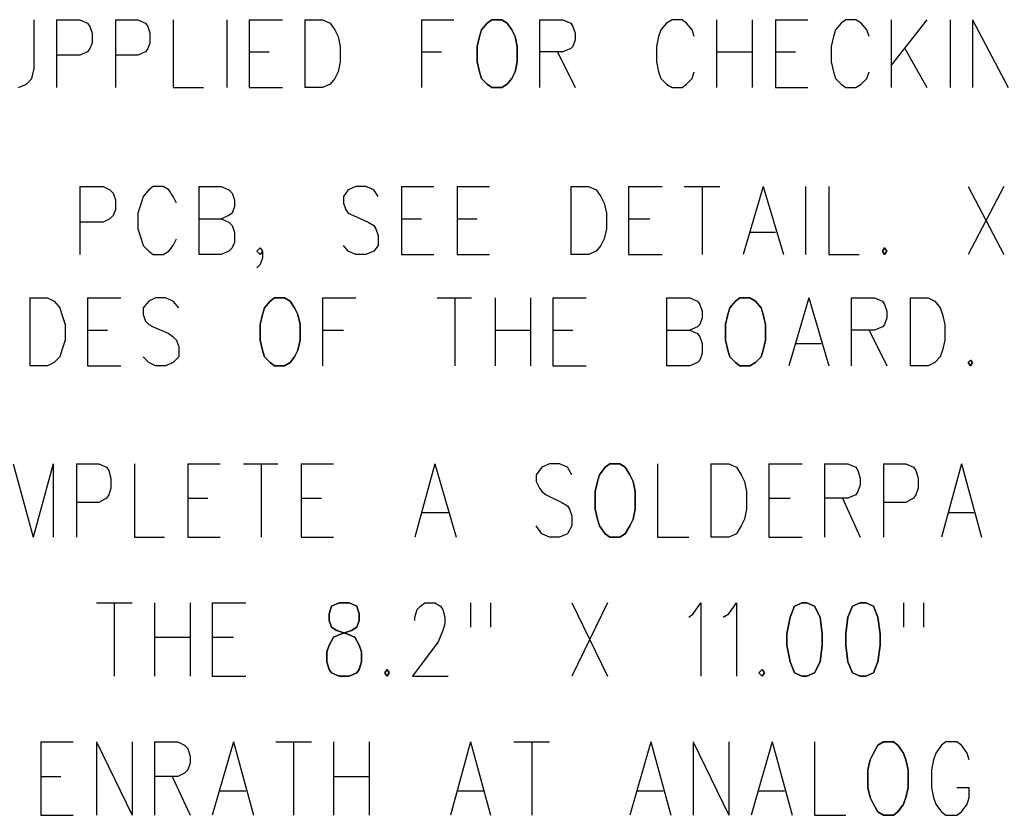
# Model space of a CAD drawing. Extents: x 11.9 to 28.1, y 10.8 to 21.2.
# Tile 18 of 32: x 24.537 to 25.422, y 14.655 to 15.37. Entities that reach past the tile are written whole.
import ezdxf

# ---------------------------------------------------------------- set-up
doc = ezdxf.new("R2010")
doc.units = 0
doc.layers.add('DRILLDWG_pho', color=1, linetype='CONTINUOUS')

msp = doc.modelspace()

# ---------------------------------------------------------------- linework, layer by layer
at = {"layer": 'DRILLDWG_pho'}
for points in [[(24.55, 15.326), (24.55, 15.37)], [(24.57, 15.37), (24.57, 15.309)], [(24.57, 15.37), (24.591, 15.37)], [(24.591, 15.37), (24.598, 15.367)], [(24.598, 15.367), (24.6, 15.364)], [(24.6, 15.364), (24.602, 15.358)], [(24.623, 15.37), (24.623, 15.309)], [(24.623, 15.37), (24.643, 15.37)], [(24.643, 15.37), (24.65, 15.367)], [(24.65, 15.367), (24.652, 15.364)], [(24.652, 15.364), (24.654, 15.358)], [(24.675, 15.37), (24.675, 15.309)], [(24.723, 15.37), (24.723, 15.309)], [(24.743, 15.37), (24.743, 15.309)], [(24.743, 15.37), (24.773, 15.37)], [(24.793, 15.37), (24.793, 15.309)], [(24.793, 15.37), (24.809, 15.37)], [(24.809, 15.37), (24.816, 15.367)], [(24.816, 15.367), (24.82, 15.361)], [(24.898, 15.37), (24.898, 15.309)], [(24.898, 15.37), (24.927, 15.37)], [(25.004, 15.37), (25.004, 15.309)], [(25.004, 15.37), (25.025, 15.37)], [(25.025, 15.37), (25.032, 15.367)], [(25.032, 15.367), (25.034, 15.364)], [(25.034, 15.364), (25.036, 15.358)], [(25.118, 15.367), (25.113, 15.361)], [(25.123, 15.37), (25.118, 15.367)], [(25.132, 15.37), (25.123, 15.37)], [(25.136, 15.367), (25.132, 15.37)], [(25.141, 15.361), (25.136, 15.367)], [(25.163, 15.37), (25.163, 15.309)], [(25.195, 15.37), (25.195, 15.309)], [(25.216, 15.37), (25.216, 15.309)], [(25.216, 15.37), (25.245, 15.37)], [(25.275, 15.367), (25.27, 15.361)], [(25.279, 15.37), (25.275, 15.367)], [(25.288, 15.37), (25.279, 15.37)], [(25.293, 15.367), (25.288, 15.37)], [(25.298, 15.361), (25.293, 15.367)], [(25.32, 15.37), (25.32, 15.309)], [(25.352, 15.37), (25.32, 15.329)], [(25.373, 15.37), (25.373, 15.309)], [(25.393, 15.37), (25.393, 15.309)], [(25.393, 15.37), (25.425, 15.309)], [(24.602, 15.358), (24.602, 15.349)], [(24.654, 15.358), (24.654, 15.349)], [(24.82, 15.361), (24.823, 15.355)], [(24.823, 15.355), (24.825, 15.346)], [(25.036, 15.358), (25.036, 15.352)], [(25.111, 15.355), (25.109, 15.346)], [(25.113, 15.361), (25.111, 15.355)], [(25.143, 15.355), (25.141, 15.361)], [(25.268, 15.355), (25.266, 15.346)], [(25.27, 15.361), (25.268, 15.355)], [(25.3, 15.355), (25.298, 15.361)], [(24.602, 15.349), (24.6, 15.344)], [(24.654, 15.349), (24.652, 15.344)], [(25.036, 15.352), (25.034, 15.346)], [(24.591, 15.338), (24.57, 15.338)], [(24.598, 15.341), (24.591, 15.338)], [(24.6, 15.344), (24.598, 15.341)], [(24.643, 15.338), (24.623, 15.338)], [(24.65, 15.341), (24.643, 15.338)], [(24.652, 15.344), (24.65, 15.341)], [(24.743, 15.341), (24.761, 15.341)], [(24.825, 15.346), (24.825, 15.332)], [(24.898, 15.341), (24.916, 15.341)], [(25.025, 15.341), (25.004, 15.341)], [(25.02, 15.341), (25.036, 15.309)], [(25.032, 15.344), (25.025, 15.341)], [(25.034, 15.346), (25.032, 15.344)], [(25.109, 15.346), (25.109, 15.332)], [(25.163, 15.341), (25.195, 15.341)], [(25.216, 15.341), (25.234, 15.341)], [(25.266, 15.346), (25.266, 15.332)], [(25.332, 15.344), (25.352, 15.309)], [(24.825, 15.332), (24.823, 15.323)], [(25.109, 15.332), (25.111, 15.323)], [(25.266, 15.332), (25.268, 15.323)], [(24.548, 15.317), (24.55, 15.326)], [(24.823, 15.323), (24.82, 15.317)], [(25.111, 15.323), (25.113, 15.317)], [(25.141, 15.317), (25.143, 15.323)], [(25.268, 15.323), (25.27, 15.317)], [(25.298, 15.317), (25.3, 15.323)], [(24.536, 15.309), (24.543, 15.312)], [(24.543, 15.312), (24.548, 15.317)], [(24.816, 15.312), (24.809, 15.309)], [(24.82, 15.317), (24.816, 15.312)], [(25.113, 15.317), (25.118, 15.312)], [(25.118, 15.312), (25.123, 15.309)], [(25.132, 15.309), (25.136, 15.312)], [(25.136, 15.312), (25.141, 15.317)], [(25.27, 15.317), (25.275, 15.312)], [(25.275, 15.312), (25.279, 15.309)], [(25.288, 15.309), (25.293, 15.312)], [(25.293, 15.312), (25.298, 15.317)], [(24.675, 15.309), (24.702, 15.309)], [(24.743, 15.309), (24.773, 15.309)], [(24.809, 15.309), (24.793, 15.309)], [(25.123, 15.309), (25.132, 15.309)], [(25.216, 15.309), (25.245, 15.309)], [(25.279, 15.309), (25.288, 15.309)], [(24.591, 15.22), (24.591, 15.159)], [(24.591, 15.22), (24.612, 15.22)], [(24.612, 15.22), (24.618, 15.217)], [(24.618, 15.217), (24.621, 15.214)], [(24.621, 15.214), (24.623, 15.208)], [(24.653, 15.217), (24.648, 15.211)], [(24.657, 15.22), (24.653, 15.217)], [(24.666, 15.22), (24.657, 15.22)], [(24.671, 15.217), (24.666, 15.22)], [(24.675, 15.211), (24.671, 15.217)], [(24.698, 15.22), (24.698, 15.159)], [(24.698, 15.22), (24.718, 15.22)], [(24.718, 15.22), (24.725, 15.217)], [(24.725, 15.217), (24.728, 15.214)], [(24.728, 15.214), (24.73, 15.208)], [(24.832, 15.217), (24.828, 15.211)], [(24.839, 15.22), (24.832, 15.217)], [(24.848, 15.22), (24.839, 15.22)], [(24.855, 15.217), (24.848, 15.22)], [(24.859, 15.211), (24.855, 15.217)], [(24.88, 15.22), (24.88, 15.159)], [(24.88, 15.22), (24.909, 15.22)], [(24.93, 15.22), (24.93, 15.159)], [(24.93, 15.22), (24.959, 15.22)], [(25.032, 15.22), (25.032, 15.159)], [(25.032, 15.22), (25.048, 15.22)], [(25.048, 15.22), (25.055, 15.217)], [(25.055, 15.217), (25.059, 15.211)], [(25.084, 15.22), (25.084, 15.159)], [(25.084, 15.22), (25.114, 15.22)], [(25.134, 15.22), (25.166, 15.22)], [(25.15, 15.22), (25.15, 15.159)], [(25.205, 15.22), (25.187, 15.159)], [(25.205, 15.22), (25.223, 15.159)], [(25.243, 15.22), (25.243, 15.159)], [(25.264, 15.22), (25.264, 15.159)], [(25.389, 15.22), (25.421, 15.159)], [(25.421, 15.22), (25.389, 15.159)], [(24.623, 15.208), (24.623, 15.199)], [(24.646, 15.205), (24.643, 15.196)], [(24.648, 15.211), (24.646, 15.205)], [(24.678, 15.205), (24.675, 15.211)], [(24.73, 15.208), (24.73, 15.202)], [(24.828, 15.211), (24.828, 15.205)], [(24.828, 15.205), (24.83, 15.199)], [(25.059, 15.211), (25.062, 15.205)], [(25.062, 15.205), (25.064, 15.196)], [(24.623, 15.199), (24.621, 15.194)], [(24.643, 15.196), (24.643, 15.182)], [(24.728, 15.196), (24.725, 15.194)], [(24.73, 15.202), (24.728, 15.196)], [(24.83, 15.199), (24.832, 15.196)], [(24.832, 15.196), (24.837, 15.194)], [(25.064, 15.196), (25.064, 15.182)], [(24.612, 15.188), (24.591, 15.188)], [(24.618, 15.191), (24.612, 15.188)], [(24.621, 15.194), (24.618, 15.191)], [(24.698, 15.191), (24.718, 15.191)], [(24.725, 15.194), (24.718, 15.191)], [(24.718, 15.191), (24.725, 15.188)], [(24.725, 15.188), (24.728, 15.185)], [(24.837, 15.194), (24.85, 15.188)], [(24.85, 15.188), (24.855, 15.185)], [(24.88, 15.191), (24.898, 15.191)], [(24.93, 15.191), (24.948, 15.191)], [(25.084, 15.191), (25.103, 15.191)], [(24.643, 15.182), (24.646, 15.173)], [(24.728, 15.185), (24.73, 15.179)], [(24.73, 15.179), (24.73, 15.17)], [(24.855, 15.185), (24.857, 15.182)], [(24.857, 15.182), (24.859, 15.176)], [(25.064, 15.182), (25.062, 15.173)], [(25.193, 15.179), (25.216, 15.179)], [(24.646, 15.173), (24.648, 15.167)], [(24.675, 15.167), (24.678, 15.173)], [(24.73, 15.17), (24.728, 15.165)], [(24.859, 15.176), (24.859, 15.167)], [(25.062, 15.173), (25.059, 15.167)], [(24.648, 15.167), (24.653, 15.162)], [(24.653, 15.162), (24.657, 15.159)], [(24.666, 15.159), (24.671, 15.162)], [(24.671, 15.162), (24.675, 15.167)], [(24.725, 15.162), (24.718, 15.159)], [(24.728, 15.165), (24.725, 15.162)], [(24.75, 15.162), (24.753, 15.165)], [(24.753, 15.159), (24.75, 15.162)], [(24.753, 15.165), (24.755, 15.162)], [(24.755, 15.162), (24.753, 15.159)], [(24.755, 15.162), (24.755, 15.156)], [(24.832, 15.162), (24.828, 15.167)], [(24.839, 15.159), (24.832, 15.162)], [(24.855, 15.162), (24.848, 15.159)], [(24.859, 15.167), (24.855, 15.162)], [(25.055, 15.162), (25.048, 15.159)], [(25.059, 15.167), (25.055, 15.162)], [(24.657, 15.159), (24.666, 15.159)], [(24.718, 15.159), (24.698, 15.159)], [(24.755, 15.156), (24.753, 15.15)], [(24.848, 15.159), (24.839, 15.159)], [(24.88, 15.159), (24.909, 15.159)], [(24.93, 15.159), (24.959, 15.159)], [(25.048, 15.159), (25.032, 15.159)], [(25.084, 15.159), (25.114, 15.159)], [(25.264, 15.159), (25.291, 15.159)], [(24.753, 15.15), (24.75, 15.147)], [(24.546, 15.12), (24.546, 15.059)], [(24.546, 15.12), (24.562, 15.12)], [(24.562, 15.12), (24.568, 15.117)], [(24.568, 15.117), (24.573, 15.111)], [(24.598, 15.12), (24.598, 15.059)], [(24.598, 15.12), (24.628, 15.12)], [(24.653, 15.117), (24.648, 15.111)], [(24.659, 15.12), (24.653, 15.117)], [(24.668, 15.12), (24.659, 15.12)], [(24.675, 15.117), (24.668, 15.12)], [(24.68, 15.111), (24.675, 15.117)], [(24.809, 15.12), (24.809, 15.059)], [(24.809, 15.12), (24.839, 15.12)], [(24.912, 15.12), (24.943, 15.12)], [(24.928, 15.12), (24.928, 15.059)], [(24.964, 15.12), (24.964, 15.059)], [(24.996, 15.12), (24.996, 15.059)], [(25.016, 15.12), (25.016, 15.059)], [(25.016, 15.12), (25.046, 15.12)], [(25.118, 15.12), (25.118, 15.059)], [(25.118, 15.12), (25.139, 15.12)], [(25.139, 15.12), (25.146, 15.117)], [(25.146, 15.117), (25.148, 15.114)], [(25.246, 15.12), (25.228, 15.059)], [(25.246, 15.12), (25.264, 15.059)], [(25.284, 15.12), (25.284, 15.059)], [(25.284, 15.12), (25.305, 15.12)], [(25.305, 15.12), (25.312, 15.117)], [(25.312, 15.117), (25.314, 15.114)], [(25.337, 15.12), (25.337, 15.059)], [(25.337, 15.12), (25.353, 15.12)], [(25.353, 15.12), (25.359, 15.117)], [(25.359, 15.117), (25.364, 15.111)], [(24.573, 15.111), (24.575, 15.105)], [(24.648, 15.111), (24.648, 15.105)], [(25.148, 15.114), (25.15, 15.108)], [(25.15, 15.108), (25.15, 15.102)], [(25.314, 15.114), (25.316, 15.108)], [(25.316, 15.108), (25.316, 15.102)], [(25.364, 15.111), (25.366, 15.105)], [(24.575, 15.105), (24.578, 15.096)], [(24.648, 15.105), (24.65, 15.099)], [(24.65, 15.099), (24.653, 15.096)], [(25.15, 15.102), (25.148, 15.096)], [(25.316, 15.102), (25.314, 15.096)], [(25.366, 15.105), (25.368, 15.096)], [(24.578, 15.096), (24.578, 15.082)], [(24.598, 15.091), (24.616, 15.091)], [(24.653, 15.096), (24.657, 15.094)], [(24.657, 15.094), (24.671, 15.088)], [(24.809, 15.091), (24.828, 15.091)], [(24.964, 15.091), (24.996, 15.091)], [(25.016, 15.091), (25.034, 15.091)], [(25.118, 15.091), (25.139, 15.091)], [(25.146, 15.094), (25.139, 15.091)], [(25.139, 15.091), (25.146, 15.088)], [(25.148, 15.096), (25.146, 15.094)], [(25.305, 15.091), (25.284, 15.091)], [(25.3, 15.091), (25.316, 15.059)], [(25.312, 15.094), (25.305, 15.091)], [(25.314, 15.096), (25.312, 15.094)], [(25.368, 15.096), (25.368, 15.082)], [(24.578, 15.082), (24.575, 15.073)], [(24.671, 15.088), (24.675, 15.085)], [(24.675, 15.085), (24.678, 15.082)], [(24.678, 15.082), (24.68, 15.076)], [(25.146, 15.088), (25.148, 15.085)], [(25.148, 15.085), (25.15, 15.079)], [(25.368, 15.082), (25.366, 15.073)], [(24.575, 15.073), (24.573, 15.067)], [(24.68, 15.076), (24.68, 15.067)], [(25.15, 15.079), (25.15, 15.07)], [(25.234, 15.079), (25.257, 15.079)], [(25.366, 15.073), (25.364, 15.067)], [(24.573, 15.067), (24.568, 15.062)], [(24.653, 15.062), (24.648, 15.067)], [(24.68, 15.067), (24.675, 15.062)], [(25.148, 15.064), (25.146, 15.062)], [(25.15, 15.07), (25.148, 15.064)], [(25.364, 15.067), (25.359, 15.062)], [(24.562, 15.059), (24.546, 15.059)], [(24.568, 15.062), (24.562, 15.059)], [(24.598, 15.059), (24.628, 15.059)], [(24.659, 15.059), (24.653, 15.062)], [(24.668, 15.059), (24.659, 15.059)], [(24.675, 15.062), (24.668, 15.059)], [(25.016, 15.059), (25.046, 15.059)], [(25.139, 15.059), (25.118, 15.059)], [(25.146, 15.062), (25.139, 15.059)], [(25.353, 15.059), (25.337, 15.059)], [(25.359, 15.062), (25.353, 15.059)], [(24.531, 14.971), (24.549, 14.905)], [(24.567, 14.971), (24.549, 14.905)], [(24.567, 14.971), (24.567, 14.905)], [(24.588, 14.971), (24.588, 14.905)], [(24.588, 14.971), (24.608, 14.971)], [(24.608, 14.971), (24.615, 14.968)], [(24.615, 14.968), (24.617, 14.965)], [(24.64, 14.971), (24.64, 14.905)], [(24.688, 14.971), (24.688, 14.905)], [(24.688, 14.971), (24.717, 14.971)], [(24.738, 14.971), (24.769, 14.971)], [(24.754, 14.971), (24.754, 14.905)], [(24.79, 14.971), (24.79, 14.905)], [(24.79, 14.971), (24.819, 14.971)], [(24.91, 14.971), (24.892, 14.905)], [(24.91, 14.971), (24.929, 14.905)], [(25.006, 14.968), (25.001, 14.961)], [(25.013, 14.971), (25.006, 14.968)], [(25.022, 14.971), (25.013, 14.971)], [(25.029, 14.968), (25.022, 14.971)], [(25.033, 14.961), (25.029, 14.968)], [(25.11, 14.971), (25.11, 14.905)], [(25.158, 14.971), (25.158, 14.905)], [(25.158, 14.971), (25.174, 14.971)], [(25.174, 14.971), (25.181, 14.968)], [(25.181, 14.968), (25.185, 14.961)], [(25.21, 14.971), (25.21, 14.905)], [(25.21, 14.971), (25.24, 14.971)], [(25.26, 14.971), (25.26, 14.905)], [(25.26, 14.971), (25.281, 14.971)], [(25.281, 14.971), (25.288, 14.968)], [(25.288, 14.968), (25.29, 14.965)], [(25.313, 14.971), (25.313, 14.905)], [(25.313, 14.971), (25.333, 14.971)], [(25.333, 14.971), (25.34, 14.968)], [(25.34, 14.968), (25.342, 14.965)], [(25.383, 14.971), (25.365, 14.905)], [(25.383, 14.971), (25.401, 14.905)], [(24.617, 14.965), (24.619, 14.958)], [(24.619, 14.958), (24.619, 14.949)], [(25.001, 14.961), (25.001, 14.955)], [(25.185, 14.961), (25.188, 14.955)], [(25.29, 14.965), (25.292, 14.958)], [(25.292, 14.958), (25.292, 14.952)], [(25.342, 14.965), (25.344, 14.958)], [(25.344, 14.958), (25.344, 14.949)], [(24.619, 14.949), (24.617, 14.943)], [(25.001, 14.955), (25.004, 14.949)], [(25.004, 14.949), (25.006, 14.946)], [(25.188, 14.955), (25.19, 14.946)], [(25.292, 14.952), (25.29, 14.946)], [(25.344, 14.949), (25.342, 14.943)], [(24.615, 14.94), (24.608, 14.936)], [(24.617, 14.943), (24.615, 14.94)], [(24.688, 14.94), (24.706, 14.94)], [(24.79, 14.94), (24.808, 14.94)], [(25.006, 14.946), (25.01, 14.943)], [(25.01, 14.943), (25.024, 14.936)], [(25.19, 14.946), (25.19, 14.93)], [(25.21, 14.94), (25.229, 14.94)], [(25.281, 14.94), (25.26, 14.94)], [(25.276, 14.94), (25.292, 14.905)], [(25.288, 14.943), (25.281, 14.94)], [(25.29, 14.946), (25.288, 14.943)], [(25.34, 14.94), (25.333, 14.936)], [(25.342, 14.943), (25.34, 14.94)], [(24.608, 14.936), (24.588, 14.936)], [(25.024, 14.936), (25.029, 14.933)], [(25.029, 14.933), (25.031, 14.93)], [(25.333, 14.936), (25.313, 14.936)], [(24.899, 14.927), (24.922, 14.927)], [(25.031, 14.93), (25.033, 14.924)], [(25.033, 14.924), (25.033, 14.915)], [(25.19, 14.93), (25.188, 14.921)], [(25.372, 14.927), (25.394, 14.927)], [(25.006, 14.908), (25.001, 14.915)], [(25.033, 14.915), (25.029, 14.908)], [(25.185, 14.915), (25.181, 14.908)], [(25.188, 14.921), (25.185, 14.915)], [(24.64, 14.905), (24.667, 14.905)], [(24.688, 14.905), (24.717, 14.905)], [(24.79, 14.905), (24.819, 14.905)], [(25.013, 14.905), (25.006, 14.908)], [(25.022, 14.905), (25.013, 14.905)], [(25.029, 14.908), (25.022, 14.905)], [(25.11, 14.905), (25.138, 14.905)], [(25.174, 14.905), (25.158, 14.905)], [(25.181, 14.908), (25.174, 14.905)], [(25.21, 14.905), (25.24, 14.905)], [(24.606, 14.846), (24.638, 14.846)], [(24.622, 14.846), (24.622, 14.78)], [(24.658, 14.846), (24.658, 14.78)], [(24.69, 14.846), (24.69, 14.78)], [(24.71, 14.846), (24.71, 14.78)], [(24.71, 14.846), (24.74, 14.846)], [(24.894, 14.84), (24.897, 14.843)], [(24.897, 14.843), (24.901, 14.846)], [(24.901, 14.846), (24.91, 14.846)], [(24.91, 14.846), (24.915, 14.843)], [(24.915, 14.843), (24.917, 14.84)], [(24.942, 14.846), (24.942, 14.824)], [(24.96, 14.846), (24.96, 14.824)], [(25.033, 14.846), (25.065, 14.78)], [(25.065, 14.846), (25.033, 14.78)], [(25.142, 14.836), (25.149, 14.846)], [(25.149, 14.846), (25.149, 14.78)], [(25.174, 14.836), (25.181, 14.846)], [(25.181, 14.846), (25.181, 14.78)], [(25.331, 14.846), (25.331, 14.824)], [(25.349, 14.846), (25.349, 14.824)], [(24.892, 14.833), (24.894, 14.84)], [(24.917, 14.84), (24.919, 14.833)], [(25.138, 14.833), (25.142, 14.836)], [(25.169, 14.833), (25.174, 14.836)], [(24.892, 14.83), (24.892, 14.833)], [(24.919, 14.827), (24.917, 14.821)], [(24.919, 14.833), (24.919, 14.827)], [(24.917, 14.821), (24.913, 14.811)], [(24.658, 14.815), (24.69, 14.815)], [(24.71, 14.815), (24.729, 14.815)], [(24.913, 14.811), (24.89, 14.78)], [(24.71, 14.78), (24.74, 14.78)], [(24.89, 14.78), (24.922, 14.78)], [(24.556, 14.721), (24.556, 14.655)], [(24.556, 14.721), (24.585, 14.721)], [(24.606, 14.721), (24.606, 14.655)], [(24.606, 14.721), (24.638, 14.655)], [(24.638, 14.721), (24.638, 14.655)], [(24.658, 14.721), (24.658, 14.655)], [(24.658, 14.721), (24.679, 14.721)], [(24.679, 14.721), (24.685, 14.718)], [(24.729, 14.721), (24.71, 14.655)], [(24.729, 14.721), (24.747, 14.655)], [(24.767, 14.721), (24.799, 14.721)], [(24.783, 14.721), (24.783, 14.655)], [(24.819, 14.721), (24.819, 14.655)], [(24.851, 14.721), (24.851, 14.655)], [(24.942, 14.721), (24.924, 14.655)], [(24.942, 14.721), (24.96, 14.655)], [(24.981, 14.721), (25.013, 14.721)], [(24.997, 14.721), (24.997, 14.655)], [(25.104, 14.721), (25.085, 14.655)], [(25.104, 14.721), (25.122, 14.655)], [(25.142, 14.721), (25.142, 14.655)], [(25.142, 14.721), (25.174, 14.655)], [(25.174, 14.721), (25.174, 14.655)], [(25.213, 14.721), (25.194, 14.655)], [(25.213, 14.721), (25.231, 14.655)], [(25.251, 14.721), (25.251, 14.655)], [(25.369, 14.721), (25.365, 14.718)], [(25.379, 14.721), (25.369, 14.721)], [(25.383, 14.718), (25.379, 14.721)], [(24.685, 14.718), (24.688, 14.715)], [(24.688, 14.715), (24.69, 14.708)], [(25.36, 14.711), (25.358, 14.705)], [(25.365, 14.718), (25.36, 14.711)], [(25.388, 14.711), (25.383, 14.718)], [(25.39, 14.705), (25.388, 14.711)], [(24.69, 14.702), (24.688, 14.696)], [(24.69, 14.708), (24.69, 14.702)], [(25.358, 14.705), (25.356, 14.696)], [(24.685, 14.693), (24.679, 14.69)], [(24.688, 14.696), (24.685, 14.693)], [(25.356, 14.696), (25.356, 14.68)], [(24.556, 14.69), (24.574, 14.69)], [(24.679, 14.69), (24.658, 14.69)], [(24.674, 14.69), (24.69, 14.655)], [(24.819, 14.69), (24.851, 14.69)], [(24.717, 14.677), (24.74, 14.677)], [(24.931, 14.677), (24.954, 14.677)], [(25.092, 14.677), (25.115, 14.677)], [(25.201, 14.677), (25.224, 14.677)], [(25.356, 14.68), (25.358, 14.671)], [(25.379, 14.68), (25.39, 14.68)], [(25.39, 14.671), (25.39, 14.68)], [(25.358, 14.671), (25.36, 14.665)], [(25.388, 14.665), (25.39, 14.671)], [(25.36, 14.665), (25.365, 14.658)], [(25.365, 14.658), (25.369, 14.655)], [(25.379, 14.655), (25.383, 14.658)], [(25.383, 14.658), (25.388, 14.665)], [(24.556, 14.655), (24.585, 14.655)], [(25.251, 14.655), (25.279, 14.655)], [(25.369, 14.655), (25.379, 14.655)]]:
    msp.add_lwpolyline(points, dxfattribs=at)
for points in [[(24.957, 15.367), (24.952, 15.361)], [(24.961, 15.37), (24.957, 15.367)], [(24.97, 15.37), (24.961, 15.37)], [(24.975, 15.367), (24.97, 15.37)], [(24.979, 15.361), (24.975, 15.367)], [(24.95, 15.355), (24.948, 15.346)], [(24.952, 15.361), (24.95, 15.355)], [(24.982, 15.355), (24.979, 15.361)], [(24.984, 15.346), (24.982, 15.355)], [(24.948, 15.346), (24.948, 15.332)], [(24.984, 15.332), (24.984, 15.346)], [(24.948, 15.332), (24.95, 15.323)], [(24.982, 15.323), (24.984, 15.332)], [(24.95, 15.323), (24.952, 15.317)], [(24.979, 15.317), (24.982, 15.323)], [(24.952, 15.317), (24.957, 15.312)], [(24.957, 15.312), (24.961, 15.309)], [(24.97, 15.309), (24.975, 15.312)], [(24.975, 15.312), (24.979, 15.317)], [(24.961, 15.309), (24.97, 15.309)], [(25.314, 15.165), (25.312, 15.162)], [(25.312, 15.162), (25.314, 15.159)], [(25.316, 15.162), (25.314, 15.165)], [(25.314, 15.159), (25.316, 15.162)], [(24.762, 15.117), (24.757, 15.111)], [(24.766, 15.12), (24.762, 15.117)], [(24.775, 15.12), (24.766, 15.12)], [(24.78, 15.117), (24.775, 15.12)], [(24.784, 15.111), (24.78, 15.117)], [(25.18, 15.117), (25.175, 15.111)], [(25.184, 15.12), (25.18, 15.117)], [(25.193, 15.12), (25.184, 15.12)], [(25.198, 15.117), (25.193, 15.12)], [(25.203, 15.111), (25.198, 15.117)], [(24.757, 15.111), (24.755, 15.105)], [(24.787, 15.105), (24.784, 15.111)], [(25.175, 15.111), (25.173, 15.105)], [(25.205, 15.105), (25.203, 15.111)], [(24.755, 15.105), (24.753, 15.096)], [(24.789, 15.096), (24.787, 15.105)], [(25.173, 15.105), (25.171, 15.096)], [(25.207, 15.096), (25.205, 15.105)], [(24.753, 15.096), (24.753, 15.082)], [(24.789, 15.082), (24.789, 15.096)], [(25.171, 15.096), (25.171, 15.082)], [(25.207, 15.082), (25.207, 15.096)], [(24.753, 15.082), (24.755, 15.073)], [(24.787, 15.073), (24.789, 15.082)], [(25.171, 15.082), (25.173, 15.073)], [(25.205, 15.073), (25.207, 15.082)], [(24.755, 15.073), (24.757, 15.067)], [(24.784, 15.067), (24.787, 15.073)], [(25.173, 15.073), (25.175, 15.067)], [(25.203, 15.067), (25.205, 15.073)], [(24.757, 15.067), (24.762, 15.062)], [(24.78, 15.062), (24.784, 15.067)], [(25.175, 15.067), (25.18, 15.062)], [(25.198, 15.062), (25.203, 15.067)], [(25.391, 15.064), (25.389, 15.062)], [(25.393, 15.062), (25.391, 15.064)], [(24.762, 15.062), (24.766, 15.059)], [(24.766, 15.059), (24.775, 15.059)], [(24.775, 15.059), (24.78, 15.062)], [(25.18, 15.062), (25.184, 15.059)], [(25.184, 15.059), (25.193, 15.059)], [(25.193, 15.059), (25.198, 15.062)], [(25.389, 15.062), (25.391, 15.059)], [(25.391, 15.059), (25.393, 15.062)], [(25.063, 14.968), (25.058, 14.961)], [(25.067, 14.971), (25.063, 14.968)], [(25.076, 14.971), (25.067, 14.971)], [(25.081, 14.968), (25.076, 14.971)], [(25.085, 14.961), (25.081, 14.968)], [(25.058, 14.961), (25.056, 14.955)], [(25.088, 14.955), (25.085, 14.961)], [(25.056, 14.955), (25.054, 14.946)], [(25.09, 14.946), (25.088, 14.955)], [(25.054, 14.946), (25.054, 14.93)], [(25.09, 14.93), (25.09, 14.946)], [(25.054, 14.93), (25.056, 14.921)], [(25.088, 14.921), (25.09, 14.93)], [(25.056, 14.921), (25.058, 14.915)], [(25.058, 14.915), (25.063, 14.908)], [(25.081, 14.908), (25.085, 14.915)], [(25.085, 14.915), (25.088, 14.921)], [(25.063, 14.908), (25.067, 14.905)], [(25.067, 14.905), (25.076, 14.905)], [(25.076, 14.905), (25.081, 14.908)], [(24.817, 14.843), (24.815, 14.836)], [(24.824, 14.846), (24.817, 14.843)], [(24.833, 14.846), (24.824, 14.846)], [(24.84, 14.843), (24.833, 14.846)], [(24.842, 14.836), (24.84, 14.843)], [(25.233, 14.843), (25.229, 14.833)], [(25.24, 14.846), (25.233, 14.843)], [(25.244, 14.846), (25.24, 14.846)], [(25.251, 14.843), (25.244, 14.846)], [(25.256, 14.833), (25.251, 14.843)], [(25.285, 14.843), (25.281, 14.833)], [(25.292, 14.846), (25.285, 14.843)], [(25.297, 14.846), (25.292, 14.846)], [(25.304, 14.843), (25.297, 14.846)], [(25.308, 14.833), (25.304, 14.843)], [(24.815, 14.836), (24.815, 14.83)], [(24.842, 14.83), (24.842, 14.836)], [(24.815, 14.83), (24.817, 14.824)], [(24.84, 14.824), (24.842, 14.83)], [(25.229, 14.833), (25.226, 14.818)], [(25.258, 14.818), (25.256, 14.833)], [(25.281, 14.833), (25.279, 14.818)], [(25.31, 14.818), (25.308, 14.833)], [(24.817, 14.824), (24.822, 14.821)], [(24.819, 14.815), (24.826, 14.818)], [(24.822, 14.821), (24.831, 14.818)], [(24.826, 14.818), (24.835, 14.821)], [(24.831, 14.818), (24.838, 14.815)], [(24.835, 14.821), (24.84, 14.824)], [(25.226, 14.818), (25.226, 14.808)], [(25.258, 14.808), (25.258, 14.818)], [(25.279, 14.818), (25.279, 14.808)], [(25.31, 14.808), (25.31, 14.818)], [(24.813, 14.802), (24.815, 14.808)], [(24.815, 14.808), (24.819, 14.815)], [(24.838, 14.815), (24.842, 14.808)], [(24.842, 14.808), (24.844, 14.802)], [(25.226, 14.808), (25.229, 14.793)], [(25.256, 14.793), (25.258, 14.808)], [(25.279, 14.808), (25.281, 14.793)], [(25.308, 14.793), (25.31, 14.808)], [(24.813, 14.793), (24.813, 14.802)], [(24.844, 14.802), (24.844, 14.793)], [(24.815, 14.786), (24.813, 14.793)], [(24.844, 14.793), (24.842, 14.786)], [(25.229, 14.793), (25.233, 14.783)], [(25.251, 14.783), (25.256, 14.793)], [(25.281, 14.793), (25.285, 14.783)], [(25.304, 14.783), (25.308, 14.793)], [(24.817, 14.783), (24.815, 14.786)], [(24.824, 14.78), (24.817, 14.783)], [(24.833, 14.78), (24.824, 14.78)], [(24.84, 14.783), (24.833, 14.78)], [(24.842, 14.786), (24.84, 14.783)], [(24.867, 14.786), (24.865, 14.783)], [(24.865, 14.783), (24.867, 14.78)], [(24.869, 14.783), (24.867, 14.786)], [(24.867, 14.78), (24.869, 14.783)], [(25.204, 14.786), (25.201, 14.783)], [(25.201, 14.783), (25.204, 14.78)], [(25.206, 14.783), (25.204, 14.786)], [(25.204, 14.78), (25.206, 14.783)], [(25.233, 14.783), (25.24, 14.78)], [(25.24, 14.78), (25.244, 14.78)], [(25.244, 14.78), (25.251, 14.783)], [(25.285, 14.783), (25.292, 14.78)], [(25.292, 14.78), (25.297, 14.78)], [(25.297, 14.78), (25.304, 14.783)], [(25.313, 14.721), (25.308, 14.718)], [(25.322, 14.721), (25.313, 14.721)], [(25.326, 14.718), (25.322, 14.721)], [(25.304, 14.711), (25.301, 14.705)], [(25.308, 14.718), (25.304, 14.711)], [(25.331, 14.711), (25.326, 14.718)], [(25.333, 14.705), (25.331, 14.711)], [(25.301, 14.705), (25.299, 14.696)], [(25.335, 14.696), (25.333, 14.705)], [(25.299, 14.696), (25.299, 14.68)], [(25.335, 14.68), (25.335, 14.696)], [(25.299, 14.68), (25.301, 14.671)], [(25.333, 14.671), (25.335, 14.68)], [(25.301, 14.671), (25.304, 14.665)], [(25.331, 14.665), (25.333, 14.671)], [(25.304, 14.665), (25.308, 14.658)], [(25.308, 14.658), (25.313, 14.655)], [(25.322, 14.655), (25.326, 14.658)], [(25.326, 14.658), (25.331, 14.665)], [(25.313, 14.655), (25.322, 14.655)]]:
    msp.add_lwpolyline(points, close=True, dxfattribs=at)

doc.saveas('drawing.dxf')
